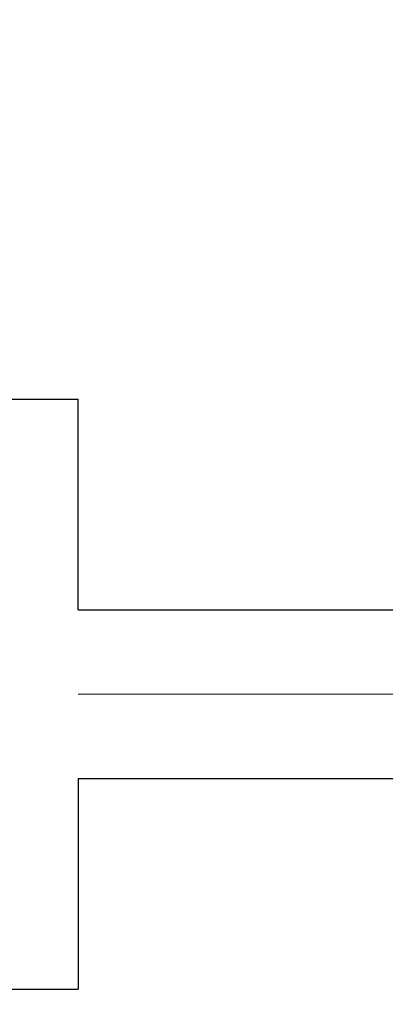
# Model space of a CAD drawing. Header units: millimetres. Extents: x 0 to 1733, y 0 to 1188.
# Tile 87 of 154: x 246.01 to 250.34, y 816.32 to 828. Entities that reach past the tile are written whole.
import ezdxf

# ---------------------------------------------------------------- set-up
doc = ezdxf.new("R2010")
doc.units = ezdxf.units.MM
doc.header["$LTSCALE"] = 0.727559
doc.linetypes.add('CENTER', pattern=[50.8, 31.75, -6.35, 6.35, -6.35])
doc.layers.add('NoLayerName_001', color=7, linetype='Continuous')

msp = doc.modelspace()

# ---------------------------------------------------------------- linework, layer by layer
at = {"layer": 'NoLayerName_001', "color": 7, "linetype": 'Continuous', "lineweight": 25}
for p, q in [((213.30000042, 823.49993931), (246.69999958, 823.49993931)), ((246.69999958, 820.99999997), (246.69999958, 823.49999991)), ((246.69999958, 820.99999997), (246.69999958, 823.49993931)), ((246.69999958, 820.99999997), (264.99999913, 820.99999997)), ((246.69999958, 819.00000002), (246.69999958, 816.50000009)), ((246.69999958, 819.00000002), (264.99999913, 819.00000002)), ((246.69999958, 819.00000002), (246.69999958, 816.50000009)), ((213.30000042, 816.50000009), (246.69999958, 816.50000009))]:
    msp.add_line(p, q, dxfattribs=at)
at = {"layer": 'NoLayerName_001', "color": 4, "linetype": 'CENTER', "lineweight": 13}
msp.add_line((246.69999958, 820), (329.9999975, 820), dxfattribs=at)
at = {"layer": 'NoLayerName_001', "color": 7, "linetype": 'Continuous', "lineweight": 25}
for centre, radius, start, end in [((230, 820), 39.49999901, 318.330134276, 270), ((230, 819.99999775), 38, 319.685090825, 270.721473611), ((230, 820), 37.99999905, 319.685090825, 270.716215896)]:
    msp.add_arc(centre, radius, start, end, dxfattribs=at)

doc.saveas('drawing.dxf')
